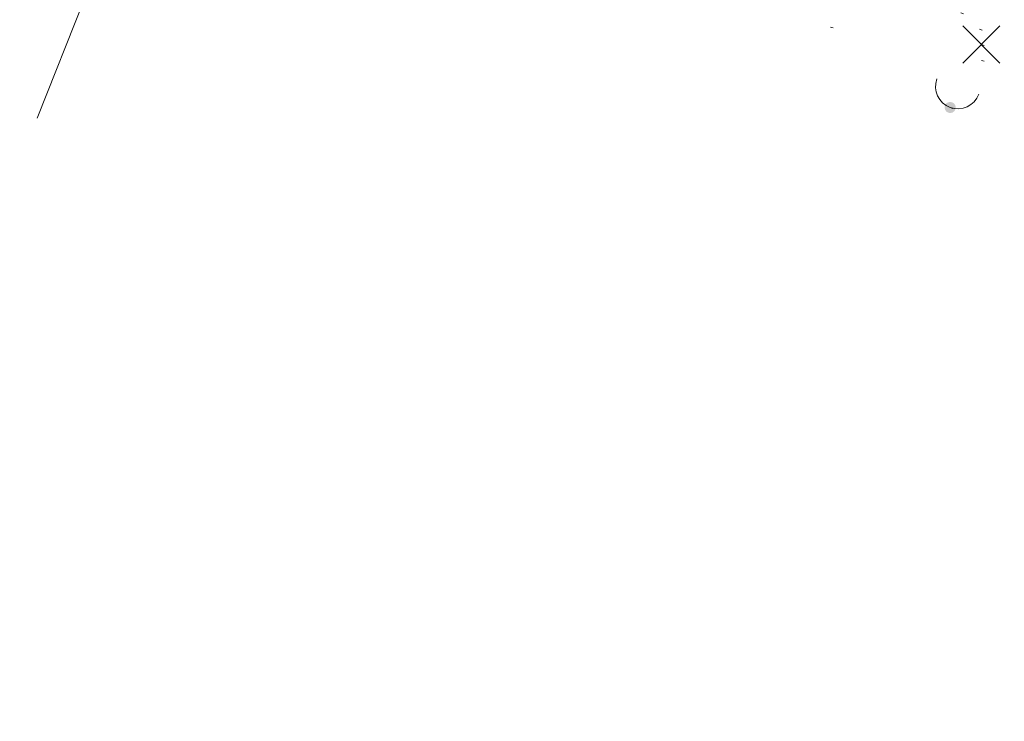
# Model space of a CAD drawing. Extents: x 413123 to 1465301, y 377724 to 504150.
# Tile 18 of 256: x 1463386 to 1463421, y 433108 to 433133. Entities that reach past the tile are written whole.
import ezdxf

# ---------------------------------------------------------------- set-up
doc = ezdxf.new("R2010")
doc.units = 0
doc.header["$MEASUREMENT"] = 0
doc.linetypes.add('DGN Style 1', pattern=[8.732639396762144, 0.01453018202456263, -8.71810921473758])
doc.linetypes.add('DGN Style 3', pattern=[20.34225483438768, 14.53018202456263, -5.812072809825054])
for name, color, linetype, lineweight in [('DR_X_Text', 7, 'Continuous', 0), ('PV_X_Curb', 120, 'DGN Style 1', 0), ('PV_X_EOP', 7, 'DGN Style 3', 0), ('SV_X_Random_Point (Construction)', 7, 'Continuous', 0), ('UT_X_Misc_Cells', 7, 'Continuous', 0)]:
    doc.layers.add(name, color=color, linetype=linetype, lineweight=lineweight)
doc.layers.add('SV_Observation (Construction)', color=97, linetype='DGN Style 1', lineweight=0, transparency=0.9)
doc.styles.add('X_Straight-Normal LS 0.50_0', font='calibril.ttf')
doc.dimstyles.new('X_Dec-0  Masked  Straight', dxfattribs={"dimtxt": 0.13999972, "dimasz": 0.13999972, "dimexe": 0.06999986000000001, "dimexo": 0.06999986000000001, "dimgap": 0.06999986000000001, "dimtad": 1, "dimdec": 0, "dimzin": 3, "dimdsep": 46, "dimtxsty": 'X_Straight-Normal LS 0.50_0', "dimcen": 0, "dimclrd": 7, "dimclre": 7, "dimaunit": 1, "dimadec": 4, "dimazin": 2, "dimtfac": 1, "dimtdec": 0, "dimtofl": 0, "dimtmove": 1, "dimatfit": 1, "dimfxl": 1, "dimtolj": 1, "dimtzin": 3, "dimlwd": 0, "dimlwe": 0, "dimarcsym": 0})

# ---------------------------------------------------------------- blocks, each defined once
blk = doc.blocks.new('X_523')
at = {"layer": 'SV_X_Random_Point (Construction)', "color": 7, "linetype": 'Continuous', "lineweight": 0, "transparency": 33554559}
for p, q in [((-0.03333333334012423, -0.03337499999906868), (0.03333333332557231, 0.03337500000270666)), ((-0.03333333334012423, 0.03337500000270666), (0.03333333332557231, -0.03337499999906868))]:
    blk.add_line(p, q, dxfattribs=at)
blk = doc.blocks.new('DM_39')
at = {"layer": 'UT_X_Misc_Cells', "linetype": 'Continuous', "lineweight": 0}
h = blk.add_hatch(color=52, dxfattribs=at)
edge = h.paths.add_edge_path()
edge.add_arc((-3.637978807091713e-12, -9.094947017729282e-13), 0.01, 0, 360)
at = {"layer": 'UT_X_Misc_Cells', "color": 52, "linetype": 'Continuous', "lineweight": 0}
blk.add_arc((0.03999999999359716, -7.275957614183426e-12), 0.04000000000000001, 90, 270, dxfattribs=at)

msp = doc.modelspace()

# ---------------------------------------------------------------- linework, layer by layer
at = {"layer": 'PV_X_Curb'}
for points, knots in [([(1463694.730807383, 433042.1012902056, 573.2000085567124), (1463688.122071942, 433044.6665198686, 573.2117681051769), (1463681.5133365, 433047.2317495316, 573.2235276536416), (1463674.904601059, 433049.7969791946, 573.2352872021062), (1463669.906627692, 433051.7384291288, 573.2422034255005), (1463664.908654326, 433053.679879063, 573.249119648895), (1463659.910680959, 433055.6213289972, 573.2560358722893), (1463659.31440991, 433055.8530469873, 573.3282538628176), (1463658.718138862, 433056.0847649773, 573.400471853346), (1463658.121867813, 433056.3164829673, 573.4726898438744), (1463656.811811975, 433056.8455353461, 573.4691755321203), (1463655.501756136, 433057.3745877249, 573.4656612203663), (1463654.191700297, 433057.9036401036, 573.4621469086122), (1463647.078403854, 433060.7016199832, 573.4311409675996), (1463639.965107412, 433063.4995998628, 573.4001350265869), (1463632.851810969, 433066.2975797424, 573.3691290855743), (1463626.603526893, 433068.7760307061, 573.3262890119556), (1463620.355242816, 433071.25448167, 573.2834489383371), (1463614.10695874, 433073.7329326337, 573.2406088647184), (1463606.821724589, 433076.5483492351, 573.1778320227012), (1463599.536490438, 433079.3637658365, 573.1150551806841), (1463592.251256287, 433082.1791824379, 573.052278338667), (1463585.048675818, 433085.0513616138, 572.9767093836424), (1463577.846095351, 433087.9235407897, 572.901140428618), (1463570.643514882, 433090.7957199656, 572.8255714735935), (1463568.520856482, 433091.6009161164, 572.8136526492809), (1463566.398198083, 433092.4061122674, 572.8017338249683), (1463564.275539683, 433093.2113084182, 572.7898150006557), (1463563.658286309, 433093.4932407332, 572.723361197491), (1463563.041032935, 433093.7751730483, 572.6569073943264), (1463562.423779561, 433094.0571053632, 572.5904535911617), (1463557.897842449, 433095.8076798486, 572.5495712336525), (1463553.371905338, 433097.5582543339, 572.5086888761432), (1463548.845968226, 433099.3088288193, 572.4678065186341), (1463541.746736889, 433102.0973839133, 572.4116307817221), (1463534.647505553, 433104.8859390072, 572.3554550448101), (1463527.548274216, 433107.6744941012, 572.2992793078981), (1463527.099574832, 433107.8541490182, 572.3819727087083), (1463526.650875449, 433108.0338039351, 572.4646661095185), (1463526.202176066, 433108.2134588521, 572.5473595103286), (1463518.442801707, 433111.2934591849, 572.5872886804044), (1463510.683427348, 433114.3734595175, 572.6272178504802), (1463502.924052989, 433117.4534598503, 572.6671470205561), (1463495.101662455, 433120.5759616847, 572.6180249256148), (1463487.279271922, 433123.6984635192, 572.5689028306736), (1463479.456881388, 433126.8209653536, 572.5197807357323), (1463474.540841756, 433128.7396558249, 572.5305568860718), (1463469.624802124, 433130.6583462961, 572.5413330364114), (1463464.708762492, 433132.5770367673, 572.5521091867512), (1463464.15178183, 433132.7738995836, 572.4839343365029), (1463463.594801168, 433132.9707623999, 572.4157594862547), (1463463.037820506, 433133.1676252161, 572.3475846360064), (1463455.395093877, 433136.1460172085, 572.2965798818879), (1463447.752367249, 433139.1244092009, 572.2455751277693), (1463440.10964062, 433142.1028011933, 572.1945703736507), (1463439.463345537, 433142.3911085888, 572.2249332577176), (1463438.817050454, 433142.6794159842, 572.2552961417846), (1463438.170755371, 433142.9677233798, 572.2856590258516), (1463431.589276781, 433145.5431962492, 572.3185177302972), (1463425.007798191, 433148.1186691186, 572.351376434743), (1463418.4263196, 433150.6941419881, 572.3842351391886), (1463413.565512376, 433152.6091060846, 572.3506952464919), (1463408.704705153, 433154.5240701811, 572.3171553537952), (1463403.843897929, 433156.4390342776, 572.2836154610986), (1463402.295983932, 433157.0721267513, 572.2966227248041), (1463400.748069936, 433157.7052192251, 572.3096299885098), (1463399.20015594, 433158.3383116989, 572.3226372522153), (1463398.571326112, 433158.6030358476, 572.2531442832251), (1463397.942496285, 433158.8677599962, 572.1836513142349), (1463397.313666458, 433159.1324841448, 572.1141583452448), (1463389.499427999, 433162.1494767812, 572.1431257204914), (1463381.68518954, 433165.1664694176, 572.172093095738), (1463373.87095108, 433168.1834620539, 572.2010604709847), (1463373.202610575, 433168.4242856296, 572.2485422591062), (1463372.53427007, 433168.6651092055, 572.2960240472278), (1463371.865929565, 433168.9059327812, 572.3435058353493), (1463366.852918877, 433170.8940812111, 572.309207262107), (1463361.839908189, 433172.882229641, 572.2749086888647), (1463356.826897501, 433174.8703780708, 572.2406101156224), (1463350.263613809, 433177.4130764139, 572.2105829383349), (1463343.700330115, 433179.955774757, 572.1805557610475), (1463337.137046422, 433182.4984731, 572.1505285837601), (1463332.732110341, 433184.1753668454, 572.1399057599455), (1463328.327174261, 433185.8522605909, 572.129282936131), (1463323.922238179, 433187.5291543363, 572.1186601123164), (1463323.550514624, 433187.6736224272, 572.0672464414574), (1463323.17879107, 433187.8180905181, 572.0158327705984), (1463322.807067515, 433187.9625586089, 571.9644190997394), (1463314.242457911, 433191.4677850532, 571.9189611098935), (1463305.677848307, 433194.9730114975, 571.8735031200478), (1463297.113238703, 433198.4782379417, 571.8280451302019), (1463296.447798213, 433198.6498683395, 571.8729159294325), (1463295.782357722, 433198.8214987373, 571.917786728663), (1463295.116917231, 433198.9931291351, 571.9626575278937), (1463288.43623397, 433201.6173953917, 571.9595616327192), (1463281.755550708, 433204.2416616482, 571.9564657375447), (1463275.074867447, 433206.8659279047, 571.9533698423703), (1463270.698621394, 433208.5836220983, 571.955071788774), (1463266.322375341, 433210.3013162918, 571.9567737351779), (1463261.946129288, 433212.0190104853, 571.9584756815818), (1463261.255964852, 433212.2907585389, 571.8814296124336), (1463260.565800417, 433212.5625065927, 571.8043835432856), (1463259.875635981, 433212.8342546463, 571.7273374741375), (1463253.221984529, 433215.4661261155, 571.684237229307), (1463246.568333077, 433218.0979975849, 571.6411369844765), (1463239.914681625, 433220.7298690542, 571.5980367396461), (1463232.697418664, 433223.5591135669, 571.584901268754), (1463225.480155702, 433226.3883580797, 571.5717657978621), (1463218.262892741, 433229.2176025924, 571.5586303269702), (1463212.689928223, 433231.3845503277, 571.501804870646), (1463207.116963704, 433233.5514980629, 571.4449794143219), (1463201.543999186, 433235.7184457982, 571.3881539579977), (1463197.702392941, 433237.2969398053, 571.3824755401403), (1463193.860786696, 433238.8754338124, 571.376797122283), (1463190.01918045, 433240.4539278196, 571.3711187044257), (1463189.420555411, 433240.6641899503, 571.4587546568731), (1463188.821930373, 433240.874452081, 571.5463906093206), (1463188.223305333, 433241.0847142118, 571.6340265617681), (1463185.054584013, 433242.3131517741, 571.6250500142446), (1463181.885862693, 433243.5415893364, 571.6160734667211), (1463178.717141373, 433244.7700268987, 571.6070969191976), (1463171.181422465, 433247.7347391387, 571.5342143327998), (1463163.645703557, 433250.6994513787, 571.4613317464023), (1463156.10998465, 433253.6641636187, 571.3884491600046), (1463148.761307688, 433256.5197229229, 571.322577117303), (1463141.412630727, 433259.3752822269, 571.2567050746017), (1463134.063953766, 433262.2308415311, 571.1908330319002), (1463126.984343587, 433264.9936274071, 571.2120531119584), (1463119.904733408, 433267.756413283, 571.2332731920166), (1463112.82512323, 433270.519199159, 571.2544932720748), (1463106.948373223, 433272.8554993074, 571.272380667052), (1463101.071623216, 433275.1917994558, 571.290268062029), (1463095.19487321, 433277.5280996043, 571.3081554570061), (1463087.382378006, 433280.5556578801, 571.2445784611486), (1463079.569882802, 433283.583216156, 571.1810014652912), (1463071.757387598, 433286.6107744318, 571.1174244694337), (1463067.011834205, 433288.4980060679, 571.0790224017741), (1463062.266280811, 433290.385237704, 571.0406203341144), (1463057.520727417, 433292.27246934, 571.0022182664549), (1463052.596696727, 433294.1302708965, 570.9741905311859), (1463047.672666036, 433295.988072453, 570.946162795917), (1463042.748635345, 433297.8458740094, 570.9181350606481), (1463040.996474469, 433298.028892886, 570.6600759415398), (1463037.884741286, 433298.0614564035, 570.3732611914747), (1463033.533792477, 433297.4811137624, 570.213053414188), (1463028.578927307, 433295.8351240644, 570.8846791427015), (1463025.750437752, 433293.3300609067, 570.5443428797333), (1463024.222435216, 433291.00068514, 570.5092220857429), (1463023.412434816, 433289.7658735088, 570.490604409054), (1463022.602434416, 433288.5310618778, 570.4719867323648), (1463021.792434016, 433287.2962502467, 570.4533690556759), (1463021.001432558, 433285.3732457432, 570.5012869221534), (1463020.2104311, 433283.4502412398, 570.549204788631), (1463019.419429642, 433281.5272367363, 570.5971226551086), (1463018.531487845, 433279.3825151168, 570.6481372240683), (1463017.643546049, 433277.2377934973, 570.6991517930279), (1463016.755604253, 433275.0930718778, 570.7501663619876), (1463014.741467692, 433270.0950215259, 570.9656913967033), (1463012.727331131, 433265.096971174, 571.181216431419), (1463010.71319457, 433260.0989208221, 571.3967414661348)], [0, 0, 0, 0, 0.01923076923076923, 0.01923076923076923, 0.01923076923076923, 0.03846153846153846, 0.03846153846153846, 0.03846153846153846, 0.05769230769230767, 0.05769230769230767, 0.05769230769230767, 0.07692307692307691, 0.07692307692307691, 0.07692307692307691, 0.09615384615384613, 0.09615384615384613, 0.09615384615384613, 0.1153846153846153, 0.1153846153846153, 0.1153846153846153, 0.1346153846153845, 0.1346153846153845, 0.1346153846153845, 0.1538461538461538, 0.1538461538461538, 0.1538461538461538, 0.1730769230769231, 0.1730769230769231, 0.1730769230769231, 0.1923076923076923, 0.1923076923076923, 0.1923076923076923, 0.2115384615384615, 0.2115384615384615, 0.2115384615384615, 0.2307692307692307, 0.2307692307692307, 0.2307692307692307, 0.25, 0.25, 0.25, 0.269230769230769, 0.269230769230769, 0.269230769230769, 0.2884615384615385, 0.2884615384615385, 0.2884615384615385, 0.3076923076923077, 0.3076923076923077, 0.3076923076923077, 0.3269230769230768, 0.3269230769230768, 0.3269230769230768, 0.3461538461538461, 0.3461538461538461, 0.3461538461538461, 0.3653846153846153, 0.3653846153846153, 0.3653846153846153, 0.3846153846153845, 0.3846153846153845, 0.3846153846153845, 0.4038461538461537, 0.4038461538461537, 0.4038461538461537, 0.423076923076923, 0.423076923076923, 0.423076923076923, 0.4423076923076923, 0.4423076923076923, 0.4423076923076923, 0.4615384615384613, 0.4615384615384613, 0.4615384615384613, 0.4807692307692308, 0.4807692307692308, 0.4807692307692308, 0.5, 0.5, 0.5, 0.5192307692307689, 0.5192307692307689, 0.5192307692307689, 0.538461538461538, 0.538461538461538, 0.538461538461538, 0.5576923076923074, 0.5576923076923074, 0.5576923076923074, 0.576923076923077, 0.576923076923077, 0.576923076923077, 0.5961538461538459, 0.5961538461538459, 0.5961538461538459, 0.6153846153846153, 0.6153846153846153, 0.6153846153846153, 0.6346153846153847, 0.6346153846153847, 0.6346153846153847, 0.6538461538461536, 0.6538461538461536, 0.6538461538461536, 0.673076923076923, 0.673076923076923, 0.673076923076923, 0.6923076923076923, 0.6923076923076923, 0.6923076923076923, 0.7115384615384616, 0.7115384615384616, 0.7115384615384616, 0.7307692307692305, 0.7307692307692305, 0.7307692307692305, 0.7499999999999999, 0.7499999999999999, 0.7499999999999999, 0.7692307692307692, 0.7692307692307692, 0.7692307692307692, 0.7884615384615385, 0.7884615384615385, 0.7884615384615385, 0.8076923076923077, 0.8076923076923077, 0.8076923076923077, 0.826923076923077, 0.826923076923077, 0.826923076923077, 0.846153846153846, 0.846153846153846, 0.846153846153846, 0.8653846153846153, 0.8653846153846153, 0.8653846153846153, 0.8846153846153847, 0.8846153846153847, 0.8846153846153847, 0.9038461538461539, 0.9038461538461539, 0.9038461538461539, 0.9087225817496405, 0.9125585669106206, 0.9159702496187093, 0.9230769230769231, 0.9230769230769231, 0.9230769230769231, 0.9423076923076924, 0.9423076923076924, 0.9423076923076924, 0.9615384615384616, 0.9615384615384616, 0.9615384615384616, 0.9807692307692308, 0.9807692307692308, 0.9807692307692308, 1, 1, 1, 1]), ([(1464212.130625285, 432930.1921386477, 574.8569475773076), (1464211.309927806, 432926.6717508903, 574.8043550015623), (1464208.620583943, 432919.4336842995, 574.59247811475), (1464203.942792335, 432911.4759950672, 574.9755149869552), (1464198.528113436, 432907.065000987, 574.3013993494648), (1464195.129930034, 432904.9843538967, 574.1567793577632), (1464190.424056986, 432902.8821727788, 574.9491376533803), (1464184.484657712, 432901.1540257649, 574.5405969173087), (1464177.178004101, 432901.5982480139, 574.618938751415), (1464172.360644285, 432902.5498269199, 574.540636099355), (1464170.098213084, 432903.4430988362, 574.5563680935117), (1464162.859082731, 432906.3013125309, 574.606705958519), (1464155.619952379, 432909.1595262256, 574.6570438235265), (1464148.380822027, 432912.0177399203, 574.7073816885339), (1464141.151301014, 432914.8902431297, 574.7073216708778), (1464133.92178, 432917.7627463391, 574.7072616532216), (1464126.692258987, 432920.6352495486, 574.7072016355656), (1464118.299673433, 432923.8963305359, 574.7083911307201), (1464109.907087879, 432927.1574115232, 574.7095806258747), (1464101.514502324, 432930.4184925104, 574.7107701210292), (1464094.565360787, 432933.130540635, 574.7407559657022), (1464087.61621925, 432935.8425887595, 574.7707418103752), (1464080.667077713, 432938.554636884, 574.8007276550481), (1464073.934937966, 432941.2263393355, 574.8213669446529), (1464067.202798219, 432943.898041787, 574.8420062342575), (1464060.470658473, 432946.5697442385, 574.8626455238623), (1464057.576627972, 432947.7186628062, 574.8432796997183), (1464054.682597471, 432948.8675813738, 574.8239138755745), (1464051.788566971, 432950.0164999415, 574.8045480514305), (1464048.178118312, 432951.4627468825, 574.7485807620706), (1464044.567669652, 432952.9089938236, 574.6926134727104), (1464040.957220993, 432954.3552407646, 574.6366461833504), (1464036.026248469, 432956.2655431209, 574.6576247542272), (1464031.095275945, 432958.1758454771, 574.6786033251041), (1464026.164303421, 432960.0861478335, 574.6995818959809), (1464025.481248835, 432960.3621999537, 574.7846270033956), (1464024.798194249, 432960.6382520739, 574.8696721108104), (1464024.115139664, 432960.9143041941, 574.9547172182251), (1464019.953009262, 432962.5411523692, 574.9621940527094), (1464015.790878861, 432964.1680005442, 574.9696708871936), (1464011.628748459, 432965.7948487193, 574.977147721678), (1464011.04864364, 432966.0149524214, 574.8862879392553), (1464010.46853882, 432966.2350561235, 574.7954281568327), (1464009.888434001, 432966.4551598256, 574.7045683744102), (1464003.274891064, 432969.0729880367, 574.7150542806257), (1463996.661348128, 432971.6908162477, 574.7255401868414), (1463990.047805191, 432974.3086444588, 574.736026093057), (1463988.669673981, 432974.8809759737, 574.7338566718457), (1463987.29154277, 432975.4533074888, 574.7316872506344), (1463985.91341156, 432976.0256390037, 574.7295178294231), (1463985.302306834, 432976.2580753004, 574.8215004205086), (1463984.691202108, 432976.4905115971, 574.9134830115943), (1463984.080097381, 432976.7229478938, 575.0054656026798), (1463979.817419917, 432978.3858828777, 575.0066354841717), (1463975.554742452, 432980.0488178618, 575.0078053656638), (1463971.292064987, 432981.7117528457, 575.0089752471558), (1463963.356387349, 432984.9149377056, 575.0146263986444), (1463955.420709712, 432988.1181225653, 575.0202775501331), (1463947.485032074, 432991.3213074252, 575.0259287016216), (1463941.290077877, 432993.6868748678, 575.0083102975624), (1463935.095123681, 432996.0524423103, 574.990691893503), (1463928.900169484, 432998.4180097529, 574.9730734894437), (1463921.313287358, 433001.3706240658, 574.974915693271), (1463913.726405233, 433004.3232383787, 574.9767578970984), (1463906.139523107, 433007.2758526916, 574.9786001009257), (1463898.560596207, 433010.2391392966, 574.9626699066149), (1463890.981669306, 433013.2024259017, 574.9467397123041), (1463883.402742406, 433016.1657125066, 574.9308095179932), (1463881.345594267, 433016.9902447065, 574.9117253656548), (1463879.288446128, 433017.8147769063, 574.8926412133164), (1463877.231297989, 433018.6393091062, 574.8735570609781), (1463876.686567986, 433018.90836837, 574.7907628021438), (1463876.141837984, 433019.1774276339, 574.7079685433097), (1463875.597107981, 433019.4464868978, 574.6251742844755), (1463866.491552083, 433023.0102079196, 574.5286453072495), (1463857.385996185, 433026.5739289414, 574.4321163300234), (1463848.280440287, 433030.1376499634, 574.3355873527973), (1463842.273435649, 433032.5433451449, 574.290891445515), (1463836.26643101, 433034.9490403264, 574.2461955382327), (1463830.259426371, 433037.354735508, 574.2014996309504), (1463827.706954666, 433038.3596743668, 574.2016278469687), (1463825.154482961, 433039.3646132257, 574.2017560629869), (1463822.602011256, 433040.3695520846, 574.2018842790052), (1463822.273060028, 433040.5216812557, 574.2449460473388), (1463821.9441088, 433040.673810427, 574.2880078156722), (1463821.615157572, 433040.8259395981, 574.3310695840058), (1463814.081882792, 433043.8160048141, 574.2658061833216), (1463806.548608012, 433046.8060700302, 574.2005427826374), (1463799.015333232, 433049.7961352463, 574.1352793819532), (1463790.881392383, 433052.9784830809, 574.0409375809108), (1463782.747451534, 433056.1608309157, 573.9465957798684), (1463774.613510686, 433059.3431787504, 573.8522539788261), (1463767.30279864, 433062.1866842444, 573.7907467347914), (1463759.992086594, 433065.0301897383, 573.7292394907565), (1463752.681374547, 433067.8736952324, 573.6677322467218), (1463745.746627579, 433070.6484046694, 573.6115134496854), (1463738.81188061, 433073.4231141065, 573.5552946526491), (1463731.877133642, 433076.1978235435, 573.4990758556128), (1463723.920721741, 433079.269784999, 573.4558768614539), (1463715.96430984, 433082.3417464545, 573.412677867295), (1463708.007897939, 433085.4137079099, 573.3694788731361), (1463699.705494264, 433088.6982952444, 573.2960693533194), (1463691.40309059, 433091.9828825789, 573.2226598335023), (1463683.100686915, 433095.2674699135, 573.1492503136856), (1463675.369218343, 433098.3176278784, 573.0764007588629), (1463667.637749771, 433101.3677858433, 573.0035512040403), (1463659.906281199, 433104.4179438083, 572.9307016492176), (1463654.180695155, 433106.6960611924, 572.8929602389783), (1463648.455109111, 433108.9741785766, 572.855218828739), (1463642.729523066, 433111.2522959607, 572.8174774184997), (1463634.990870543, 433114.2968556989, 572.7735525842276), (1463627.252218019, 433117.3414154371, 572.7296277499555), (1463619.513565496, 433120.3859751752, 572.6857029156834), (1463610.349498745, 433123.93395352, 572.6620255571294), (1463601.185431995, 433127.4819318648, 572.6383481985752), (1463592.021365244, 433131.0299102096, 572.6146708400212), (1463584.379899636, 433134.0860580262, 572.5703305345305), (1463576.738434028, 433137.1422058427, 572.5259902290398), (1463569.096968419, 433140.1983536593, 572.4816499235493), (1463560.424944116, 433143.6374746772, 572.4263088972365), (1463551.752919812, 433147.0765956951, 572.3709678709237), (1463543.080895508, 433150.5157167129, 572.315626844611), (1463535.024004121, 433153.6725581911, 572.2917231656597), (1463526.967112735, 433156.8293996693, 572.2678194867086), (1463518.910221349, 433159.9862411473, 572.2439158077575), (1463505.273646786, 433165.3724393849, 572.2223349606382), (1463491.637072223, 433170.7586376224, 572.2007541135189), (1463478.00049766, 433176.1448358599, 572.1791732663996), (1463470.02998399, 433179.2607996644, 572.1634328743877), (1463462.05947032, 433182.3767634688, 572.1476924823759), (1463454.08895665, 433185.4927272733, 572.1319520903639), (1463447.976240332, 433187.9013968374, 572.1084402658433), (1463441.863524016, 433190.3100664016, 572.084928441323), (1463435.750807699, 433192.7187359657, 572.0614166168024), (1463430.533446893, 433194.7109056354, 572.0246570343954), (1463425.316086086, 433196.703075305, 571.9878974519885), (1463420.098725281, 433198.6952449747, 571.9511378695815), (1463420.088321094, 433198.7497997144, 571.9601351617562), (1463420.077916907, 433198.804354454, 571.9691324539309), (1463420.067512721, 433198.8589091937, 571.9781297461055)], [0, 0, 0, 0, 0.004233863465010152, 0.009367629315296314, 0.01063404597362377, 0.01259545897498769, 0.01409081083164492, 0.01684419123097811, 0.01986488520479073, 0.02272727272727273, 0.02272727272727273, 0.02272727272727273, 0.04545454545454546, 0.04545454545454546, 0.04545454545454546, 0.06818181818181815, 0.06818181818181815, 0.06818181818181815, 0.09090909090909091, 0.09090909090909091, 0.09090909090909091, 0.1136363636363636, 0.1136363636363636, 0.1136363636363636, 0.1363636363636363, 0.1363636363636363, 0.1363636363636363, 0.159090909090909, 0.159090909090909, 0.159090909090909, 0.1818181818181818, 0.1818181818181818, 0.1818181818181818, 0.2045454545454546, 0.2045454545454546, 0.2045454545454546, 0.2272727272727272, 0.2272727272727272, 0.2272727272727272, 0.2499999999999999, 0.2499999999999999, 0.2499999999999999, 0.2727272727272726, 0.2727272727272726, 0.2727272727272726, 0.2954545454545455, 0.2954545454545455, 0.2954545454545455, 0.3181818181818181, 0.3181818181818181, 0.3181818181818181, 0.3409090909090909, 0.3409090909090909, 0.3409090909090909, 0.3636363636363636, 0.3636363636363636, 0.3636363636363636, 0.3863636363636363, 0.3863636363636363, 0.3863636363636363, 0.4090909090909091, 0.4090909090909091, 0.4090909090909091, 0.4318181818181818, 0.4318181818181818, 0.4318181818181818, 0.4545454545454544, 0.4545454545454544, 0.4545454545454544, 0.4772727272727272, 0.4772727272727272, 0.4772727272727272, 0.4999999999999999, 0.4999999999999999, 0.4999999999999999, 0.5227272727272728, 0.5227272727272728, 0.5227272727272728, 0.5454545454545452, 0.5454545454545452, 0.5454545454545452, 0.5681818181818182, 0.5681818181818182, 0.5681818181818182, 0.5909090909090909, 0.5909090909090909, 0.5909090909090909, 0.6136363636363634, 0.6136363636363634, 0.6136363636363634, 0.6363636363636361, 0.6363636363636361, 0.6363636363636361, 0.6590909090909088, 0.6590909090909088, 0.6590909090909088, 0.6818181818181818, 0.6818181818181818, 0.6818181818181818, 0.7045454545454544, 0.7045454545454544, 0.7045454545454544, 0.7272727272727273, 0.7272727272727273, 0.7272727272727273, 0.75, 0.75, 0.75, 0.7727272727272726, 0.7727272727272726, 0.7727272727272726, 0.7954545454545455, 0.7954545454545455, 0.7954545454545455, 0.8181818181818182, 0.8181818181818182, 0.8181818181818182, 0.8409090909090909, 0.8409090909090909, 0.8409090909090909, 0.8636363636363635, 0.8636363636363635, 0.8636363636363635, 0.8863636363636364, 0.8863636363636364, 0.8863636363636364, 0.9090909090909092, 0.9090909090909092, 0.9090909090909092, 0.9318181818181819, 0.9318181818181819, 0.9318181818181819, 0.9545454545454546, 0.9545454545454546, 0.9545454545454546, 0.9772727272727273, 0.9772727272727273, 0.9772727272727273, 1, 1, 1, 1])]:
    msp.add_open_spline(points, degree=3, knots=knots, dxfattribs=at)
at = {"layer": 'PV_X_EOP'}
for points, knots in [([(1463695.37345491, 433042.3269481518, 573.2056029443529), (1463695.118355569, 433042.4173281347, 573.1929567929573), (1463694.863256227, 433042.5077081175, 573.1803106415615), (1463694.608156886, 433042.5980881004, 573.1676644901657), (1463688.127196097, 433045.133574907, 573.1638691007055), (1463681.646235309, 433047.6690617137, 573.1600737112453), (1463675.165274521, 433050.2045485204, 573.1562783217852), (1463668.255959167, 433052.9440202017, 573.1540820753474), (1463661.346643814, 433055.6834918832, 573.1518858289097), (1463654.437328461, 433058.4229635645, 573.149689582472), (1463647.338400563, 433061.2071824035, 573.1301154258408), (1463640.239472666, 433063.9914012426, 573.1105412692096), (1463633.140544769, 433066.7756200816, 573.0909671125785), (1463626.823799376, 433069.2202639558, 573.0453158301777), (1463620.507053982, 433071.6649078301, 572.999664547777), (1463614.190308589, 433074.1095517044, 572.9540132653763), (1463606.930945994, 433076.9629614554, 572.8967218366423), (1463599.671583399, 433079.8163712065, 572.8394304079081), (1463592.412220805, 433082.6697809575, 572.7821389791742), (1463585.208613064, 433085.5359198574, 572.7224006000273), (1463578.005005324, 433088.4020587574, 572.6626622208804), (1463570.801397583, 433091.2681976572, 572.6029238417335), (1463563.539543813, 433094.1288766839, 572.5195568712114), (1463556.277690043, 433096.9895557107, 572.4361899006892), (1463549.015836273, 433099.8502347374, 572.3528229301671), (1463541.464235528, 433102.896740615, 572.3143753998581), (1463533.912634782, 433105.9432464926, 572.2759278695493), (1463526.361034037, 433108.9897523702, 572.2374803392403), (1463524.510466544, 433109.6486739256, 572.222419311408), (1463522.659899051, 433110.307595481, 572.2073582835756), (1463520.809331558, 433110.9665170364, 572.1922972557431), (1463520.996148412, 433111.478044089, 572.2051758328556), (1463521.182965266, 433111.9895711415, 572.2180544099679), (1463521.36978212, 433112.5010981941, 572.2309329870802), (1463520.520611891, 433112.8412018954, 572.2365752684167), (1463519.671441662, 433113.1813055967, 572.2422175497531), (1463518.822271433, 433113.5214092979, 572.2478598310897), (1463518.644435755, 433113.0349413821, 572.2388127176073), (1463518.466600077, 433112.5484734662, 572.229765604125), (1463518.288764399, 433112.0620055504, 572.2207184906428), (1463514.835464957, 433113.4033588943, 572.2367800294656), (1463511.382165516, 433114.7447122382, 572.2528415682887), (1463507.928866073, 433116.0860655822, 572.2689031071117), (1463493.594865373, 433121.7420238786, 572.2482959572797), (1463479.260864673, 433127.3979821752, 572.2276888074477), (1463464.926863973, 433133.0539404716, 572.2070816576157), (1463449.455525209, 433139.0728186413, 572.1640707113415), (1463433.984186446, 433145.0916968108, 572.1210597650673), (1463418.512847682, 433151.1105749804, 572.0780488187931), (1463413.328996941, 433153.1553309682, 572.0135393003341), (1463408.145146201, 433155.200086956, 571.9490297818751), (1463402.961295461, 433157.2448429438, 571.8845202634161), (1463403.132465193, 433157.7716799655, 571.9190447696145), (1463403.303634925, 433158.2985169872, 571.953569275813), (1463403.474804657, 433158.825354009, 571.9880937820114), (1463402.600267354, 433159.1613721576, 571.9863420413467), (1463401.725730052, 433159.4973903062, 571.984590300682), (1463400.851192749, 433159.8334084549, 571.9828385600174), (1463400.653049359, 433159.3552482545, 571.9439093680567), (1463400.454905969, 433158.8770880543, 571.9049801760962), (1463400.256762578, 433158.3989278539, 571.8660509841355), (1463399.322085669, 433158.774478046, 571.9116587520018), (1463398.387408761, 433159.150028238, 571.9572665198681), (1463397.452731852, 433159.5255784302, 572.0028742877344), (1463389.04126259, 433162.8168634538, 571.9920574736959), (1463380.629793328, 433166.1081484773, 571.9812406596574), (1463372.218324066, 433169.3994335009, 571.9704238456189), (1463367.156032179, 433171.3851717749, 571.9528553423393), (1463362.093740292, 433173.370910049, 571.9352868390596), (1463357.031448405, 433175.3566483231, 571.91771833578), (1463350.485608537, 433177.9162151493, 571.9032139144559), (1463343.93976867, 433180.4757819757, 571.8887094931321), (1463337.393928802, 433183.0353488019, 571.8742050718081), (1463332.955818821, 433184.7683232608, 571.8612483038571), (1463328.517708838, 433186.5012977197, 571.8482915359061), (1463324.079598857, 433188.2342721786, 571.835334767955), (1463307.834725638, 433194.592922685, 571.7755947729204), (1463291.58985242, 433200.9515731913, 571.7158547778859), (1463275.344979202, 433207.3102236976, 571.6561147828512), (1463270.255842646, 433209.3105723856, 571.6395679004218), (1463265.16670609, 433211.3109210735, 571.6230210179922), (1463260.077569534, 433213.3112697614, 571.6064741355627), (1463253.452444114, 433215.9179517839, 571.5595870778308), (1463246.827318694, 433218.5246338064, 571.5127000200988), (1463240.202193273, 433221.1313158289, 571.4658129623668), (1463232.962477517, 433223.9732301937, 571.4532933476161), (1463225.722761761, 433226.8151445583, 571.4407737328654), (1463218.483046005, 433229.6570589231, 571.4282541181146), (1463212.90690448, 433231.8646312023, 571.4088467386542), (1463207.330762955, 433234.0722034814, 571.3894393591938), (1463201.754621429, 433236.2797757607, 571.3700319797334), (1463194.142429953, 433239.2572758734, 571.3409586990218), (1463186.530238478, 433242.2347759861, 571.3118854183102), (1463178.918047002, 433245.2122760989, 571.2828121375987), (1463169.428496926, 433248.9128530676, 571.1919051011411), (1463159.93894685, 433252.6134300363, 571.1009980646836), (1463150.449396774, 433256.314007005, 571.0100910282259), (1463145.077359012, 433258.4557943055, 570.9673048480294), (1463139.70532125, 433260.5975816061, 570.9245186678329), (1463134.333283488, 433262.7393689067, 570.8817324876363), (1463132.297653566, 433263.5246301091, 570.8037126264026), (1463130.262023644, 433264.3098913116, 570.7256927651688), (1463128.226393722, 433265.0951525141, 570.6476729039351), (1463128.413443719, 433265.4813551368, 570.6980714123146), (1463128.600493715, 433265.8675577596, 570.748469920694), (1463128.787543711, 433266.2537603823, 570.7988684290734), (1463127.919822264, 433266.676285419, 570.7925938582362), (1463127.052100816, 433267.0988104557, 570.786319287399), (1463126.184379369, 433267.5213354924, 570.7800447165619), (1463126.004706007, 433267.0870623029, 570.7088488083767), (1463125.825032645, 433266.6527891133, 570.6376529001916), (1463125.645359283, 433266.2185159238, 570.5664569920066), (1463121.458270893, 433267.8591123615, 570.6667666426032), (1463117.271182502, 433269.4997087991, 570.7670762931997), (1463113.084094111, 433271.1403052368, 570.8673859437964), (1463107.189564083, 433273.4271367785, 570.8747985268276), (1463101.295034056, 433275.7139683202, 570.8822111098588), (1463095.400504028, 433278.0007998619, 570.88962369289), (1463087.576983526, 433281.0591137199, 570.8606773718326), (1463079.753463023, 433284.117427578, 570.8317310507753), (1463071.92994252, 433287.175741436, 570.8027847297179), (1463067.216062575, 433289.0371870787, 570.7609532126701), (1463062.502182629, 433290.8986327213, 570.7191216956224), (1463057.788302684, 433292.7600783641, 570.6772901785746), (1463055.438489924, 433293.6549933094, 570.597871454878), (1463053.088677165, 433294.5499082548, 570.5184527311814), (1463050.738864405, 433295.4448232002, 570.4390340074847), (1463050.919405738, 433295.974786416, 570.493206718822), (1463051.099947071, 433296.5047496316, 570.547379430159), (1463051.280488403, 433297.0347128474, 570.6015521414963), (1463050.479713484, 433297.3478403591, 570.5996470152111), (1463049.678938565, 433297.660967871, 570.5977418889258), (1463048.878163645, 433297.9740953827, 570.5958367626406), (1463048.616684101, 433297.4827268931, 570.554312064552), (1463048.355204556, 433296.9913584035, 570.5127873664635), (1463048.093725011, 433296.499989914, 570.471262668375), (1463046.16244202, 433297.1796919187, 570.4532430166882), (1463044.231159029, 433297.8593939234, 570.4352233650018), (1463042.299876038, 433298.5390959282, 570.4172037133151), (1463040.683227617, 433298.6270722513, 570.3881765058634), (1463037.665619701, 433298.5647521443, 570.3323767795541), (1463033.387011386, 433297.9238663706, 570.2772123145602), (1463028.240821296, 433296.3164198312, 570.1397972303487), (1463025.314393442, 433293.7317706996, 570.0019896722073), (1463023.773730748, 433291.3674614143, 569.9858104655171), (1463022.862373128, 433289.9688870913, 569.9762398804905), (1463021.951015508, 433288.5703127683, 569.966669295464), (1463021.039657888, 433287.1717384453, 569.9570987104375)], [0, 0, 0, 0, 0.02083333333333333, 0.02083333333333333, 0.02083333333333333, 0.04166666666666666, 0.04166666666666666, 0.04166666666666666, 0.06249999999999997, 0.06249999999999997, 0.06249999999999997, 0.08333333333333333, 0.08333333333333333, 0.08333333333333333, 0.1041666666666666, 0.1041666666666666, 0.1041666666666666, 0.1249999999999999, 0.1249999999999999, 0.1249999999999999, 0.1458333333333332, 0.1458333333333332, 0.1458333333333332, 0.1666666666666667, 0.1666666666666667, 0.1666666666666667, 0.1875, 0.1875, 0.1875, 0.2083333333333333, 0.2083333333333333, 0.2083333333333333, 0.2291666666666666, 0.2291666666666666, 0.2291666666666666, 0.2499999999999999, 0.2499999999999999, 0.2499999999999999, 0.2708333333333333, 0.2708333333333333, 0.2708333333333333, 0.2916666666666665, 0.2916666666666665, 0.2916666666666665, 0.3125, 0.3125, 0.3125, 0.3333333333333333, 0.3333333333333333, 0.3333333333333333, 0.3541666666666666, 0.3541666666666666, 0.3541666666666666, 0.375, 0.375, 0.375, 0.3958333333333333, 0.3958333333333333, 0.3958333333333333, 0.4166666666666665, 0.4166666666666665, 0.4166666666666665, 0.4374999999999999, 0.4374999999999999, 0.4374999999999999, 0.4583333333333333, 0.4583333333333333, 0.4583333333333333, 0.4791666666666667, 0.4791666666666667, 0.4791666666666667, 0.4999999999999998, 0.4999999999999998, 0.4999999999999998, 0.5208333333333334, 0.5208333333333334, 0.5208333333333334, 0.5416666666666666, 0.5416666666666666, 0.5416666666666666, 0.5624999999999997, 0.5624999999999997, 0.5624999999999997, 0.5833333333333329, 0.5833333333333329, 0.5833333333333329, 0.6041666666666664, 0.6041666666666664, 0.6041666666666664, 0.625, 0.625, 0.625, 0.6458333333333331, 0.6458333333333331, 0.6458333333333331, 0.6666666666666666, 0.6666666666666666, 0.6666666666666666, 0.6875, 0.6875, 0.6875, 0.7083333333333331, 0.7083333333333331, 0.7083333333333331, 0.7291666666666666, 0.7291666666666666, 0.7291666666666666, 0.75, 0.75, 0.75, 0.7708333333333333, 0.7708333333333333, 0.7708333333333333, 0.7916666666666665, 0.7916666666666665, 0.7916666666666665, 0.8125, 0.8125, 0.8125, 0.8333333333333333, 0.8333333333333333, 0.8333333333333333, 0.8541666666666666, 0.8541666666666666, 0.8541666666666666, 0.875, 0.875, 0.875, 0.8958333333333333, 0.8958333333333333, 0.8958333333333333, 0.9166666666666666, 0.9166666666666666, 0.9166666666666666, 0.9375, 0.9375, 0.9375, 0.9583333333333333, 0.9583333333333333, 0.9583333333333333, 0.9631710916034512, 0.9674286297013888, 0.9713421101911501, 0.9791666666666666, 0.9791666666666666, 0.9791666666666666, 1, 1, 1, 1]), ([(1464214.200372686, 432930.0125938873, 574.6750505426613), (1464213.214898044, 432926.361571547, 574.6554390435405), (1464210.335317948, 432919.1136593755, 574.599029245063), (1464204.815820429, 432909.1018665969, 574.3565281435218), (1464195.494840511, 432902.6681098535, 574.2832162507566), (1464186.151923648, 432899.5681180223, 574.3579811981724), (1464179.771464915, 432899.4143722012, 574.2952422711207), (1464176.994920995, 432899.668020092, 574.2613856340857), (1464177.044937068, 432900.1320857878, 574.246040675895), (1464177.09495314, 432900.5961514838, 574.2306957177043), (1464177.144969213, 432901.0602171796, 574.2153507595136), (1464175.927058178, 432901.3040810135, 574.2430371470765), (1464174.709147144, 432901.5479448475, 574.2707235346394), (1464173.491236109, 432901.7918086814, 574.2984099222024), (1464172.308644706, 432902.1755399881, 574.3005170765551), (1464171.126053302, 432902.5592712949, 574.3026242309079), (1464169.943461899, 432902.9430026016, 574.3047313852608), (1464162.723370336, 432905.8427434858, 574.3155121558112), (1464155.503278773, 432908.7424843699, 574.3262929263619), (1464148.28318721, 432911.642225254, 574.3370736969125), (1464140.963550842, 432914.5045510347, 574.3540033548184), (1464133.643914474, 432917.3668768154, 574.3709330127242), (1464126.324278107, 432920.229202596, 574.3878626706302), (1464117.99499256, 432923.5208416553, 574.3850035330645), (1464109.665707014, 432926.8124807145, 574.3821443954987), (1464101.336421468, 432930.1041197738, 574.379285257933), (1464094.336812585, 432932.7637912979, 574.3758200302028), (1464087.337203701, 432935.4234628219, 574.3723548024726), (1464080.337594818, 432938.083134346, 574.3688895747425), (1464078.566977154, 432938.7843228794, 574.3609047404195), (1464076.79635949, 432939.4855114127, 574.3529199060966), (1464075.025741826, 432940.1866999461, 574.3449350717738), (1464074.785709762, 432939.7564827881, 574.378228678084), (1464074.545677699, 432939.3262656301, 574.4115222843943), (1464074.305645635, 432938.8960484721, 574.4448158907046), (1464073.469345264, 432939.1969356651, 574.4458787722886), (1464072.633044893, 432939.4978228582, 574.4469416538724), (1464071.796744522, 432939.7987100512, 574.4480045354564), (1464071.97040793, 432940.312748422, 574.4287374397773), (1464072.144071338, 432940.8267867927, 574.409470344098), (1464072.317734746, 432941.3408251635, 574.3902032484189), (1464068.292155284, 432942.9036241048, 574.4173304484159), (1464064.266575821, 432944.4664230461, 574.444457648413), (1464060.240996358, 432946.0292219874, 574.4715848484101), (1464057.404422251, 432947.1787736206, 574.4864594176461), (1464054.567848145, 432948.3283252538, 574.5013339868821), (1464051.731274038, 432949.477876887, 574.516208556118), (1464048.063307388, 432950.938260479, 574.5399384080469), (1464044.395340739, 432952.398644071, 574.5636682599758), (1464040.727374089, 432953.8590276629, 574.5873981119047), (1464034.963458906, 432956.1062960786, 574.5898090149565), (1464029.199543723, 432958.3535644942, 574.5922199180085), (1464023.43562854, 432960.6008329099, 574.5946308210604), (1464018.911872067, 432962.4084709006, 574.5961729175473), (1464014.388115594, 432964.2161088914, 574.5977150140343), (1464009.864359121, 432966.0237468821, 574.5992571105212), (1464003.210304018, 432968.6501103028, 574.6283223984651), (1463996.556248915, 432971.2764737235, 574.657387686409), (1463989.902193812, 432973.9028371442, 574.686452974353), (1463983.644315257, 432976.3395090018, 574.6736079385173), (1463977.386436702, 432978.7761808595, 574.6607629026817), (1463971.128558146, 432981.2128527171, 574.6479178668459), (1463963.156694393, 432984.301570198, 574.6367747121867), (1463955.184830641, 432987.390287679, 574.6256315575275), (1463947.212966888, 432990.47900516, 574.6144884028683), (1463942.061457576, 432992.5408900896, 574.6094202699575), (1463936.909948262, 432994.6027750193, 574.6043521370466), (1463931.758438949, 432996.664659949, 574.5992840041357), (1463931.530278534, 432996.2388306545, 574.6105157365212), (1463931.302118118, 432995.8130013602, 574.6217474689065), (1463931.073957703, 432995.3871720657, 574.632979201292), (1463930.282763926, 432995.6687107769, 574.6290528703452), (1463929.49157015, 432995.9502494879, 574.6251265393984), (1463928.700376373, 432996.2317881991, 574.6212002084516), (1463928.807214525, 432996.705476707, 574.599354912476), (1463928.914052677, 432997.1791652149, 574.5775096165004), (1463929.020890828, 432997.6528537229, 574.5556643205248), (1463921.266149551, 433000.7043133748, 574.5760262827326), (1463913.511408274, 433003.7557730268, 574.5963882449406), (1463905.756666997, 433006.8072326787, 574.6167502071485), (1463898.165981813, 433009.7920181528, 574.6054520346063), (1463890.575296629, 433012.776803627, 574.594153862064), (1463882.984611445, 433015.7615891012, 574.5828556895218), (1463880.966246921, 433016.5788460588, 574.5677215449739), (1463878.947882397, 433017.3961030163, 574.552587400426), (1463876.929517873, 433018.2133599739, 574.5374532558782), (1463867.305783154, 433022.067236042, 574.4562781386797), (1463857.682048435, 433025.9211121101, 574.3751030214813), (1463848.058313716, 433029.7749881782, 574.293927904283), (1463842.0887679, 433032.15228938, 574.255719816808), (1463836.119222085, 433034.5295905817, 574.2175117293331), (1463830.149676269, 433036.9068917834, 574.1793036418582), (1463819.702520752, 433040.977061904, 574.114036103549), (1463809.255365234, 433045.0472320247, 574.0487685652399), (1463798.808209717, 433049.1174021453, 573.9835010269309), (1463790.688310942, 433052.3725879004, 573.8786775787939), (1463782.568412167, 433055.6277736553, 573.7738541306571), (1463774.448513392, 433058.8829594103, 573.6690306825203), (1463767.127717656, 433061.7370183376, 573.6030643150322), (1463759.806921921, 433064.591077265, 573.537097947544), (1463752.486126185, 433067.4451361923, 573.471131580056), (1463745.56751996, 433070.1466192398, 573.433483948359), (1463738.648913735, 433072.8481022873, 573.3958363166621), (1463731.73030751, 433075.5495853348, 573.3581886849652), (1463723.782972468, 433078.7051245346, 573.309049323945), (1463715.835637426, 433081.8606637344, 573.2599099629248), (1463707.888302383, 433085.0162029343, 573.2107706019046), (1463699.550043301, 433088.2607631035, 573.1408028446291), (1463691.211784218, 433091.5053232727, 573.0708350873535), (1463682.873525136, 433094.7498834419, 573.000867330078), (1463675.16451759, 433097.807374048, 572.9256101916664), (1463667.455510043, 433100.8648646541, 572.8503530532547), (1463659.746502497, 433103.9223552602, 572.7750959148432), (1463653.994087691, 433106.172674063, 572.7096262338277), (1463648.241672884, 433108.4229928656, 572.6441565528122), (1463642.489258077, 433110.6733116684, 572.5786868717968), (1463636.478925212, 433113.0512697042, 572.4919426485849), (1463630.468592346, 433115.4292277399, 572.4051984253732), (1463624.458259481, 433117.8071857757, 572.3184542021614), (1463624.206116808, 433117.2726760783, 572.3829538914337), (1463623.953974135, 433116.738166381, 572.447453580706), (1463623.701831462, 433116.2036566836, 572.5119532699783), (1463622.025810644, 433116.809407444, 572.5010582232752), (1463620.349789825, 433117.4151582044, 572.4901631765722), (1463618.673769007, 433118.0209089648, 572.4792681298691), (1463618.897990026, 433118.6383812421, 572.4475864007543), (1463619.122211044, 433119.2558535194, 572.4159046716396), (1463619.346432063, 433119.8733257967, 572.3842229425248), (1463610.151052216, 433123.4149093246, 572.3947054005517), (1463600.955672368, 433126.9564928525, 572.4051878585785), (1463591.760292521, 433130.4980763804, 572.4156703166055), (1463584.186192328, 433133.515636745, 572.3803871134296), (1463576.612092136, 433136.5331971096, 572.3451039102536), (1463569.037991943, 433139.5507574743, 572.3098207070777), (1463560.349163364, 433142.995578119, 572.2824074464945), (1463551.660334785, 433146.4403987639, 572.2549941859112), (1463542.971506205, 433149.8852194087, 572.227580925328), (1463534.92764778, 433153.0839553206, 572.2016946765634), (1463526.883789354, 433156.2826912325, 572.175808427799), (1463518.839930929, 433159.4814271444, 572.1499221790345), (1463505.060674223, 433164.8741050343, 572.1234911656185), (1463491.281417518, 433170.2667829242, 572.0970601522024), (1463477.502160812, 433175.6594608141, 572.0706291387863), (1463469.594324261, 433178.7703649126, 572.0379597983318), (1463461.68648771, 433181.8812690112, 572.0052904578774), (1463453.778651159, 433184.9921731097, 571.9726211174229), (1463447.751023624, 433187.3871797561, 571.9442134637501), (1463441.723396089, 433189.7821864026, 571.9158058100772), (1463435.695768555, 433192.1771930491, 571.8873981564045), (1463430.410020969, 433194.2126202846, 571.8528707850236), (1463425.124273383, 433196.2480475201, 571.8183434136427), (1463419.838525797, 433198.2834747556, 571.7838160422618)], [0, 0, 0, 0, 0.004335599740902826, 0.00918217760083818, 0.01294602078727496, 0.01724212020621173, 0.02040816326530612, 0.02040816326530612, 0.02040816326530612, 0.04081632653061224, 0.04081632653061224, 0.04081632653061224, 0.06122448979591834, 0.06122448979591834, 0.06122448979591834, 0.08163265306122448, 0.08163265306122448, 0.08163265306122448, 0.1020408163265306, 0.1020408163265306, 0.1020408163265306, 0.1224489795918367, 0.1224489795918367, 0.1224489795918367, 0.1428571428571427, 0.1428571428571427, 0.1428571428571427, 0.163265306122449, 0.163265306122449, 0.163265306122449, 0.1836734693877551, 0.1836734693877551, 0.1836734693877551, 0.2040816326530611, 0.2040816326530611, 0.2040816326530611, 0.2244897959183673, 0.2244897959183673, 0.2244897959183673, 0.2448979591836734, 0.2448979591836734, 0.2448979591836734, 0.2653061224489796, 0.2653061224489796, 0.2653061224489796, 0.2857142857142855, 0.2857142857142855, 0.2857142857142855, 0.3061224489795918, 0.3061224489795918, 0.3061224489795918, 0.3265306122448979, 0.3265306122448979, 0.3265306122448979, 0.346938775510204, 0.346938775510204, 0.346938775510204, 0.3673469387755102, 0.3673469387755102, 0.3673469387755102, 0.3877551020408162, 0.3877551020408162, 0.3877551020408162, 0.4081632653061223, 0.4081632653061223, 0.4081632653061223, 0.4285714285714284, 0.4285714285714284, 0.4285714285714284, 0.4489795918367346, 0.4489795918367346, 0.4489795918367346, 0.4693877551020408, 0.4693877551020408, 0.4693877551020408, 0.4897959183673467, 0.4897959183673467, 0.4897959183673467, 0.5102040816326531, 0.5102040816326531, 0.5102040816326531, 0.5306122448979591, 0.5306122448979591, 0.5306122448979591, 0.5510204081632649, 0.5510204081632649, 0.5510204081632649, 0.571428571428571, 0.571428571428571, 0.571428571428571, 0.5918367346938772, 0.5918367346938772, 0.5918367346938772, 0.6122448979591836, 0.6122448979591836, 0.6122448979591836, 0.6326530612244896, 0.6326530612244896, 0.6326530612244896, 0.6530612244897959, 0.6530612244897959, 0.6530612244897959, 0.673469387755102, 0.673469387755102, 0.673469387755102, 0.6938775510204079, 0.6938775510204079, 0.6938775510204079, 0.7142857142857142, 0.7142857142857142, 0.7142857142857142, 0.7346938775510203, 0.7346938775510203, 0.7346938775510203, 0.7551020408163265, 0.7551020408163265, 0.7551020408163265, 0.7755102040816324, 0.7755102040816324, 0.7755102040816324, 0.7959183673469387, 0.7959183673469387, 0.7959183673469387, 0.8163265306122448, 0.8163265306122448, 0.8163265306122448, 0.836734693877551, 0.836734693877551, 0.836734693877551, 0.8571428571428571, 0.8571428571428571, 0.8571428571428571, 0.8775510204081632, 0.8775510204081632, 0.8775510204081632, 0.8979591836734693, 0.8979591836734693, 0.8979591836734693, 0.9183673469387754, 0.9183673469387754, 0.9183673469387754, 0.9387755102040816, 0.9387755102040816, 0.9387755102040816, 0.9591836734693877, 0.9591836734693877, 0.9591836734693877, 0.9795918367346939, 0.9795918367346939, 0.9795918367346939, 1, 1, 1, 1])]:
    msp.add_open_spline(points, degree=3, knots=knots, dxfattribs=at)
at = {"layer": 'SV_Observation (Construction)', "transparency": 33554434}
for p in [(1463370.41908636, 433148.3440819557, 573.0327207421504), (1463381.669562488, 433143.8155533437, 573.0249547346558), (1463411.474463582, 433136.0240083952, 573.242200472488), (1463412.137164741, 433135.4238505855, 573.1626719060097), (1463420.549916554, 433132.0136535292, 572.9207837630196), (1463419.427971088, 433129.7481752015, 573.0021086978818)]:
    msp.add_line(p, (1463625.061710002, 433062.5083400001, 573.4399999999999), dxfattribs=at)

# ---------------------------------------------------------------- block references
at = {"layer": 'SV_X_Random_Point (Construction)', "color": 7, "linetype": 'Continuous', "lineweight": 0, "transparency": 33554559, "xscale": 20, "yscale": 20, "zscale": 20}
msp.add_blockref('X_523', (1463420.549916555, 433132.0136535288, 572.9207837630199), dxfattribs=at)
at = {"layer": 'UT_X_Misc_Cells', "color": 52, "linetype": 'Continuous', "lineweight": 0, "xscale": 20, "yscale": 20, "zscale": 20, "rotation": 70}
msp.add_blockref('DM_39', (1463419.42797109, 433129.7481752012, 573.0021086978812), dxfattribs=at)

# ---------------------------------------------------------------- leaders
at = {"layer": 'DR_X_Text', "color": 7, "linetype": 'Continuous', "lineweight": 0}
msp.add_leader([(1463394.771869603, 433149.9078467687, 572.4435250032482), (1463386.607652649, 433129.3676974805, 572.4435250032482)], dimstyle='X_Dec-0  Masked  Straight', override={"dimscale": 0, "dimtxt": 0.13999972, "dimasz": 0.13999972, "dimtad": 0}, dxfattribs=at)

doc.saveas('drawing.dxf')
